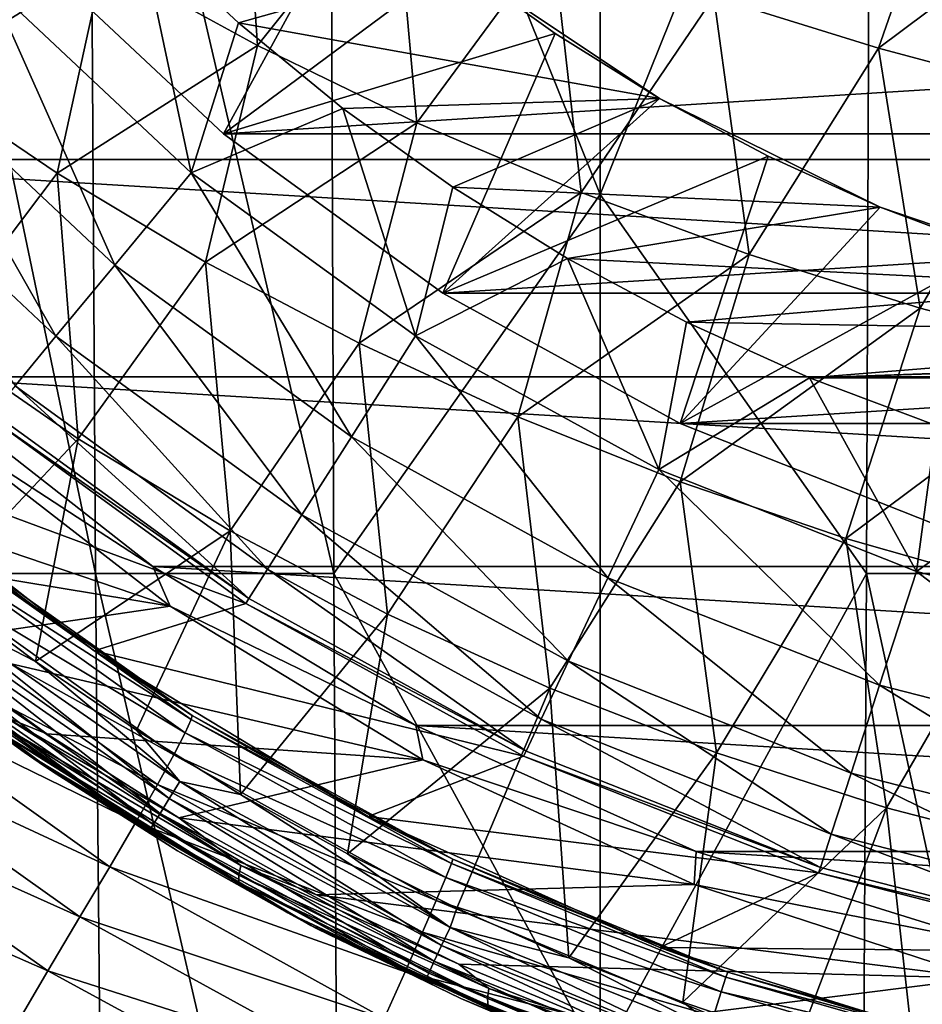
# Model space of a CAD drawing. Header units: metres. Extents: x -82 to 113, y -109 to 109.
# Tile 62 of 256: x -12.82 to -5.49, y -20.56 to -12.57. Entities that reach past the tile are written whole.
import ezdxf

# ---------------------------------------------------------------- set-up
doc = ezdxf.new("R2010")
doc.units = ezdxf.units.M
doc.layers.add('solid_20_382_013_XXX', color=7, linetype='CONTINUOUS')

msp = doc.modelspace()

# ---------------------------------------------------------------- linework, layer by layer
at = {"layer": 'solid_20_382_013_XXX'}
for points in [[(-10.301361, -8.532273, -61.726738), (-8.107568, -6.982143, -61.733814), (-8.107568, -13.986517, -61.686905)], [(-8.107568, -13.986517, -61.686905), (-8.107568, -6.982143, -61.733814), (-5.91381, -8.532315, -61.726742)], [(-12.203124, -17.064547, -61.655029), (-13.921459, -17.064547, -61.645508), (-13.983045, -8.532273, -61.717365)], [(-12.254112, -8.532273, -61.72541), (-12.203124, -17.064547, -61.655029), (-13.983045, -8.532273, -61.717365)], [(-10.270121, -17.064547, -61.656952), (-12.203124, -17.064547, -61.655029), (-12.254112, -8.532273, -61.72541)], [(-10.301361, -8.532273, -61.726738), (-10.270121, -17.064547, -61.656952), (-12.254112, -8.532273, -61.72541)], [(-10.301361, -8.532273, -61.726738), (-8.107568, -13.986517, -61.686905), (-10.270121, -17.064547, -61.656952)], [(-8.107568, -13.986517, -61.686905), (-5.91381, -8.532315, -61.726742), (-5.94505, -17.064617, -61.656952)], [(-4.012075, -17.064617, -61.655029), (-5.94505, -17.064617, -61.656952), (-5.91381, -8.532315, -61.726742)], [(-4.012075, -17.064617, -61.655029), (-5.91381, -8.532315, -61.726742), (-3.961087, -8.532315, -61.725414)], [(-11.022392, -10.808761, 31.413105), (-12.139289, -12.09219, 31.331306), (-10.888978, -12.777963, 31.356548)], [(-9.776465, -11.383713, 31.442947), (-11.022392, -10.808761, 31.413105), (-10.888978, -12.777963, 31.356548)], [(-5.221285, -10.996789, 31.609642), (-7.183508, -12.381874, 31.500793), (-5.847813, -12.800353, 31.528465)], [(-3.861449, -11.313571, 31.640553), (-5.221285, -10.996789, 31.609642), (-5.847813, -12.800353, 31.528465)], [(-12.139289, -12.09219, 31.331306), (-13.339178, -11.35113, 31.305811), (-13.666888, -13.034879, 31.23918)], [(-3.861449, -11.313571, 31.640553), (-5.847813, -12.800353, 31.528465), (-4.493529, -13.161943, 31.555082)], [(-9.776465, -11.383713, 31.442947), (-10.888978, -12.777963, 31.356548), (-9.594518, -13.405609, 31.381376)], [(-8.494948, -11.908873, 31.472231), (-9.776465, -11.383713, 31.442947), (-9.594518, -13.405609, 31.381376)], [(-11.164157, -13.494979, 8.4), (-12.767511, -11.989307, 8.4), (-10.05499, -11.465588, 11.098559)], [(-11.164157, -13.494979, 8.4), (-10.05499, -11.465588, 11.098559), (-9.283659, -12.098602, 11.098559)], [(-17.006958, -11.739408, 14.8), (17.006958, -11.739408, 14.8), (15.467973, -13.703722, 14.8)], [(-17.006958, -11.739408, 14.8), (15.467973, -13.703722, 14.8), (-15.467973, -13.703722, 14.8)], [(-13.067593, -12.271339, 11.044586), (-11.426539, -13.812384, 11.044586), (-11.842983, -11.845094, 13)], [(-9.283723, -12.098556, 13), (-11.842983, -11.845094, 13), (-11.042632, -12.594552, 13)], [(-11.426539, -13.812384, 11.044586), (-11.042632, -12.594552, 13), (-11.842983, -11.845094, 13)], [(-8.494948, -11.908873, 31.472231), (-9.594518, -13.405609, 31.381376), (-8.262181, -13.97229, 31.405632)], [(-7.183508, -12.381874, 31.500793), (-8.494948, -11.908873, 31.472231), (-8.262181, -13.97229, 31.405632)], [(12.767511, -11.989307, 8.4), (-12.767511, -11.989307, 8.4), (-11.164157, -13.494979, 8.4)], [(12.767511, -11.989307, 8.4), (-11.164157, -13.494979, 8.4), (11.164157, -13.494979, 8.4)], [(-12.139289, -12.09219, 31.331306), (-13.666888, -13.034879, 31.23918), (-12.513335, -13.814403, 31.257442)], [(-10.888978, -12.777963, 31.356548), (-12.139289, -12.09219, 31.331306), (-12.513335, -13.814403, 31.257442)], [(-11.164157, -13.494979, 8.4), (-9.283659, -12.098602, 11.098559), (-8.472342, -12.67998, 11.098559)], [(-7.625025, -13.206876, 13), (-9.283723, -12.098556, 13), (-11.042632, -12.594552, 13)], [(-9.283659, -12.098602, 11.098559), (-9.283723, -12.098556, 13), (-7.625025, -13.206876, 13)], [(-8.472342, -12.67998, 11.098559), (-9.283659, -12.098602, 11.098559), (-7.625025, -13.206876, 13)], [(-13.775887, -12.936476, 8.967167), (-12.045884, -14.561049, 8.967167), (-13.067593, -12.271339, 11.044586)], [(-12.045884, -14.561049, 8.967167), (-11.426539, -13.812384, 11.044586), (-13.067593, -12.271339, 11.044586)], [(-7.183508, -12.381874, 31.500793), (-8.262181, -13.97229, 31.405632), (-6.898242, -14.475164, 31.429157)], [(-5.847813, -12.800353, 31.528465), (-7.183508, -12.381874, 31.500793), (-6.898242, -14.475164, 31.429157)], [(-11.426539, -13.812384, 11.044586), (-10.194983, -13.290027, 13), (-11.042632, -12.594552, 13)], [(-7.625025, -13.206876, 13), (-11.042632, -12.594552, 13), (-10.194983, -13.290027, 13)], [(-9.384675, -14.787859, 8.4), (-11.164157, -13.494979, 8.4), (-8.472342, -12.67998, 11.098559)], [(-9.384675, -14.787859, 8.4), (-8.472342, -12.67998, 11.098559), (-7.625095, -13.206832, 11.098559)], [(-7.625095, -13.206832, 11.098559), (-8.472342, -12.67998, 11.098559), (-7.625025, -13.206876, 13)], [(-10.888978, -12.777963, 31.356548), (-12.513335, -13.814403, 31.257442), (-11.310018, -14.535682, 31.275513)], [(-9.594518, -13.405609, 31.381376), (-10.888978, -12.777963, 31.356548), (-11.310018, -14.535682, 31.275513)], [(-5.847813, -12.800353, 31.528465), (-6.898242, -14.475164, 31.429157), (-5.508973, -14.911392, 31.451794)], [(-4.493529, -13.161943, 31.555082), (-5.847813, -12.800353, 31.528465), (-5.508973, -14.911392, 31.451794)], [(-14.32268, -13.44995, 6.799882), (-12.524012, -15.139006, 6.799882), (-13.775887, -12.936476, 8.967167)], [(-12.524012, -15.139006, 6.799882), (-12.045884, -14.561049, 8.967167), (-13.775887, -12.936476, 8.967167)], [(-12.513335, -13.814403, 31.257442), (-13.666888, -13.034879, 31.23918), (-13.526198, -15.154868, 31.165272)], [(-4.493529, -13.161943, 31.555082), (-5.508973, -14.911392, 31.451794), (-4.100669, -15.278547, 31.4734)], [(-7.625025, -13.206876, 13), (-10.194983, -13.290027, 13), (-9.303594, -13.928587, 13)], [(-9.384675, -14.787859, 8.4), (-7.625095, -13.206832, 11.098559), (-6.744751, -13.677384, 11.098559)], [(-5.835847, -14.089196, 13), (-7.625025, -13.206876, 13), (-9.303594, -13.928587, 13)], [(-6.744751, -13.677384, 11.098559), (-7.625095, -13.206832, 11.098559), (-7.625025, -13.206876, 13)], [(-6.744751, -13.677384, 11.098559), (-7.625025, -13.206876, 13), (-5.835847, -14.089196, 13)], [(-11.426539, -13.812384, 11.044586), (-9.605282, -15.135597, 11.044586), (-10.194983, -13.290027, 13)], [(-9.605282, -15.135597, 11.044586), (-9.303594, -13.928587, 13), (-10.194983, -13.290027, 13)], [(-9.594518, -13.405609, 31.381376), (-11.310018, -14.535682, 31.275513), (-10.062589, -15.195905, 31.293274)], [(-8.262181, -13.97229, 31.405632), (-9.594518, -13.405609, 31.381376), (-10.062589, -15.195905, 31.293274)], [(-12.855721, -15.539978, 4.566287), (-12.524012, -15.139006, 6.799882), (-14.32268, -13.44995, 6.799882)], [(11.164157, -13.494979, 8.4), (-11.164157, -13.494979, 8.4), (-9.384675, -14.787859, 8.4)], [(11.164157, -13.494979, 8.4), (-9.384675, -14.787859, 8.4), (9.384675, -14.787859, 8.4)], [(-15.467973, -13.703722, 14.8), (15.467973, -13.703722, 14.8), (13.70367, -15.468019, 14.8)], [(-15.467973, -13.703722, 14.8), (13.70367, -15.468019, 14.8), (-13.70367, -15.468019, 14.8)], [(-7.457155, -15.847515, 8.4), (-9.384675, -14.787859, 8.4), (-6.744751, -13.677384, 11.098559)], [(-7.457155, -15.847515, 8.4), (-6.744751, -13.677384, 11.098559), (-5.836047, -14.089111, 11.098559)], [(-5.836047, -14.089111, 11.098559), (-6.744751, -13.677384, 11.098559), (-5.835847, -14.089196, 13)], [(-12.513335, -13.814403, 31.257442), (-13.526198, -15.154868, 31.165272), (-12.343657, -15.970317, 31.176311)], [(-11.310018, -14.535682, 31.275513), (-12.513335, -13.814403, 31.257442), (-12.343657, -15.970317, 31.176311)], [(-12.045884, -14.561049, 8.967167), (-10.12591, -15.955984, 8.967167), (-11.426539, -13.812384, 11.044586)], [(-10.12591, -15.955984, 8.967167), (-9.605282, -15.135597, 11.044586), (-11.426539, -13.812384, 11.044586)], [(-10.270121, -17.064547, -61.656952), (-8.107568, -13.986517, -61.686905), (-8.107568, -21.013052, -61.608604)], [(-8.262181, -13.97229, 31.405632), (-10.062589, -15.195905, 31.293274), (-8.776699, -15.79226, 31.310616)], [(-9.605282, -15.135597, 11.044586), (-8.372664, -14.507274, 13), (-9.303594, -13.928587, 13)], [(-5.835847, -14.089196, 13), (-9.303594, -13.928587, 13), (-8.372664, -14.507274, 13)], [(-6.898242, -14.475164, 31.429157), (-8.262181, -13.97229, 31.405632), (-8.776699, -15.79226, 31.310616)], [(-8.107568, -21.013052, -61.608604), (-8.107568, -13.986517, -61.686905), (-5.94505, -17.064617, -61.656952)], [(-3.946866, -14.730402, 13), (-5.835847, -14.089196, 13), (-8.372664, -14.507274, 13)], [(-7.457155, -15.847515, 8.4), (-5.836047, -14.089111, 11.098559), (-4.901795, -14.440738, 11.098559)], [(-4.901795, -14.440738, 11.098559), (-5.836047, -14.089111, 11.098559), (-5.835847, -14.089196, 13)], [(-4.901795, -14.440738, 11.098559), (-5.835847, -14.089196, 13), (-3.946866, -14.730402, 13)], [(-5.412041, -16.657209, 8.4), (-7.457155, -15.847515, 8.4), (-4.901795, -14.440738, 11.098559)], [(-11.310018, -14.535682, 31.275513), (-12.343657, -15.970317, 31.176311), (-11.110462, -16.717907, 31.18718)], [(-10.062589, -15.195905, 31.293274), (-11.310018, -14.535682, 31.275513), (-11.110462, -16.717907, 31.18718)], [(-9.605282, -15.135597, 11.044586), (-7.632543, -16.220112, 11.044586), (-8.372664, -14.507274, 13)], [(-6.898242, -14.475164, 31.429157), (-8.776699, -15.79226, 31.310616), (-7.457999, -16.321938, 31.327425)], [(-3.946866, -14.730402, 13), (-8.372664, -14.507274, 13), (-7.406195, -15.023673, 13)], [(-7.632543, -16.220112, 11.044586), (-7.406195, -15.023673, 13), (-8.372664, -14.507274, 13)], [(-5.508973, -14.911392, 31.451794), (-6.898242, -14.475164, 31.429157), (-7.457999, -16.321938, 31.327425)], [(-12.524012, -15.139006, 6.799882), (-10.527829, -16.58931, 6.799882), (-12.045884, -14.561049, 8.967167)], [(-10.527829, -16.58931, 6.799882), (-10.12591, -15.955984, 8.967167), (-12.045884, -14.561049, 8.967167)], [(9.384675, -14.787859, 8.4), (-9.384675, -14.787859, 8.4), (-7.457155, -15.847515, 8.4)], [(9.384675, -14.787859, 8.4), (-7.457155, -15.847515, 8.4), (7.457155, -15.847515, 8.4)], [(-1.990449, -15.119544, 13), (-3.946866, -14.730402, 13), (-7.406195, -15.023673, 13)], [(-5.508973, -14.911392, 31.451794), (-7.457999, -16.321938, 31.327425), (-6.112141, -16.782127, 31.343588)], [(-4.100669, -15.278547, 31.4734), (-5.508973, -14.911392, 31.451794), (-6.112141, -16.782127, 31.343588)], [(-7.632543, -16.220112, 11.044586), (-6.407739, -15.475897, 13), (-7.406195, -15.023673, 13)], [(-1.990449, -15.119544, 13), (-7.406195, -15.023673, 13), (-6.407739, -15.475897, 13)], [(-6.407739, -15.475897, 13), (6.407732, -15.4759, 13), (7.406215, -15.023664, 13)], [(-0.000008, -15.25, 13), (-6.407739, -15.475897, 13), (7.406215, -15.023664, 13)], [(-12.343657, -15.970317, 31.176311), (-13.526198, -15.154868, 31.165272), (-13.484083, -17.184223, 31.076719)], [(-12.855721, -15.539978, 4.566287), (-10.806667, -17.028694, 4.566287), (-12.524012, -15.139006, 6.799882)], [(-10.806667, -17.028694, 4.566287), (-10.527829, -16.58931, 6.799882), (-12.524012, -15.139006, 6.799882)], [(-10.12591, -15.955984, 8.967167), (-8.046243, -17.099281, 8.967167), (-9.605282, -15.135597, 11.044586)], [(-8.046243, -17.099281, 8.967167), (-7.632543, -16.220112, 11.044586), (-9.605282, -15.135597, 11.044586)], [(-0.000008, -15.25, 13), (-1.990449, -15.119544, 13), (-6.407739, -15.475897, 13)], [(-10.062589, -15.195905, 31.293274), (-11.110462, -16.717907, 31.18718), (-9.832275, -17.394493, 31.197802)], [(-8.776699, -15.79226, 31.310616), (-10.062589, -15.195905, 31.293274), (-9.832275, -17.394493, 31.197802)], [(-4.100669, -15.278547, 31.4734), (-6.112141, -16.782127, 31.343588), (-4.744853, -17.170658, 31.359011)], [(-13.70367, -15.468019, 14.8), (-11.739356, -17.006992, 14.8), (-13.467291, -15.881791, 10.279901)], [(-13.70367, -15.468019, 14.8), (13.70367, -15.468019, 14.8), (11.739356, -17.006992, 14.8)], [(-13.70367, -15.468019, 14.8), (11.739356, -17.006992, 14.8), (-11.739356, -17.006992, 14.8)], [(-7.632543, -16.220112, 11.044586), (-5.539433, -17.048824, 11.044586), (-6.407739, -15.475897, 13)], [(-6.407739, -15.475897, 13), (-5.381471, -15.861972, 13), (6.407732, -15.4759, 13)], [(-5.539433, -17.048824, 11.044586), (-5.381471, -15.861972, 13), (-6.407739, -15.475897, 13)], [(-12.855721, -15.539978, 4.566287), (-13.037412, -15.759603, 2.290652), (-10.9594, -17.269358, 2.290652)], [(-12.855721, -15.539978, 4.566287), (-10.9594, -17.269358, 2.290652), (-10.806667, -17.028694, 4.566287)], [(-10.984252, -17.308846), (-13.066993, -15.795685), (-14.257169, -16.092953)], [(-10.9594, -17.269358, 2.290652), (-13.037412, -15.759603, 2.290652), (-13.066993, -15.795685)], [(-10.9594, -17.269358, 2.290652), (-13.066993, -15.795685), (-10.984252, -17.308846)], [(-8.776699, -15.79226, 31.310616), (-9.832275, -17.394493, 31.197802), (-8.514754, -17.996927, 31.208103)], [(-7.457999, -16.321938, 31.327425), (-8.776699, -15.79226, 31.310616), (-8.514754, -17.996927, 31.208103)], [(-13.467291, -15.881791, 10.279901), (-11.597054, -17.331377, 9.407795), (-15.519009, -15.997483, 11.236632)], [(-11.739356, -17.006992, 14.8), (-11.597054, -17.331377, 9.407795), (-13.467291, -15.881791, 10.279901)], [(7.457155, -15.847515, 8.4), (-7.457155, -15.847515, 8.4), (-5.412041, -16.657209, 8.4)], [(-5.539433, -17.048824, 11.044586), (-4.332574, -16.179966, 13), (-5.381471, -15.861972, 13)], [(-12.343657, -15.970317, 31.176311), (-13.484083, -17.184223, 31.076719), (-12.690294, -17.779509, 31.077463)], [(-11.110462, -16.717907, 31.18718), (-12.343657, -15.970317, 31.176311), (-12.690294, -17.779509, 31.077463)], [(-10.527829, -16.58931, 6.799882), (-8.365616, -17.777987, 6.799882), (-10.12591, -15.955984, 8.967167)], [(-8.365616, -17.777987, 6.799882), (-8.046243, -17.099281, 8.967167), (-10.12591, -15.955984, 8.967167)], [(-11.597054, -17.331377, 9.407795), (-14.596722, -16.836288, 10.806563), (-15.519009, -15.997483, 11.236632)], [(-12.213423, -17.694132), (-14.257169, -16.092953), (-13.39292, -16.819029, -19.105513)], [(-10.984252, -17.308846), (-14.257169, -16.092953), (-12.213423, -17.694132)], [(-8.046243, -17.099281, 8.967167), (-5.839681, -17.972914, 8.967167), (-7.632543, -16.220112, 11.044586)], [(-5.839681, -17.972914, 8.967167), (-5.539433, -17.048824, 11.044586), (-7.632543, -16.220112, 11.044586)], [(-5.539433, -17.048824, 11.044586), (-3.358963, -17.608665, 11.044586), (-4.332574, -16.179966, 13)], [(-7.457999, -16.321938, 31.327425), (-8.514754, -17.996927, 31.208103), (-7.163557, -18.522066, 31.218012)], [(-6.112141, -16.782127, 31.343588), (-7.457999, -16.321938, 31.327425), (-7.163557, -18.522066, 31.218012)], [(-10.806667, -17.028694, 4.566287), (-8.587186, -18.248854, 4.566287), (-10.527829, -16.58931, 6.799882)], [(-8.587186, -18.248854, 4.566287), (-8.365616, -17.777987, 6.799882), (-10.527829, -16.58931, 6.799882)], [(-11.110462, -16.717907, 31.18718), (-12.690294, -17.779509, 31.077463), (-11.870444, -18.338114, 31.078278)], [(-11.110462, -16.717907, 31.18718), (-11.870444, -18.338114, 31.078278), (-11.026125, -18.858967, 31.079172)], [(-9.832275, -17.394493, 31.197802), (-11.110462, -16.717907, 31.18718), (-11.026125, -18.858967, 31.079172)], [(-6.112141, -16.782127, 31.343588), (-7.163557, -18.522066, 31.218012), (-5.784452, -18.967276, 31.227461)], [(-4.744853, -17.170658, 31.359011), (-6.112141, -16.782127, 31.343588), (-5.784452, -18.967276, 31.227461)], [(-13.663045, -17.876554, 10.61694), (-12.781394, -18.517179, 30.382309), (-14.920277, -16.841476, 30.379528)], [(-13.857439, -17.703104, 30.536919), (-14.920277, -16.841476, 30.379528), (-12.781394, -18.517179, 30.382309)], [(-11.597054, -17.331377, 9.407795), (-13.622139, -17.6271, 10.352107), (-14.596722, -16.836288, 10.806563)], [(-11.426512, -18.251673, -19.689075), (-13.396487, -16.852962, -19.691936), (-13.448176, -16.954239, -20.269758)], [(-13.396487, -16.852962, -19.691936), (-11.418295, -18.217369, -19.101486), (-13.39292, -16.819029, -19.105513)], [(-11.426512, -18.251673, -19.689075), (-11.418295, -18.217369, -19.101486), (-13.396487, -16.852962, -19.691936)], [(-12.213423, -17.694132), (-13.39292, -16.819029, -19.105513), (-11.418295, -18.217369, -19.101486)], [(-11.476283, -18.3594, -20.264717), (-13.448176, -16.954239, -20.269758), (-13.548594, -17.119717, -20.824856)], [(-11.476283, -18.3594, -20.264717), (-11.426512, -18.251673, -19.689075), (-13.448176, -16.954239, -20.269758)], [(-11.739356, -17.006992, 14.8), (-9.603458, -18.298197, 14.8), (-11.597054, -17.331377, 9.407795)], [(-11.739356, -17.006992, 14.8), (11.739356, -17.006992, 14.8), (9.603458, -18.298197, 14.8)], [(-11.739356, -17.006992, 14.8), (9.603458, -18.298197, 14.8), (-9.603458, -18.298197, 14.8)], [(-10.806667, -17.028694, 4.566287), (-10.9594, -17.269358, 2.290652), (-8.708551, -18.506763, 2.290652)], [(-10.806667, -17.028694, 4.566287), (-8.708551, -18.506763, 2.290652), (-8.587186, -18.248854, 4.566287)], [(-12.124687, -25.596819, -61.538254), (-13.826723, -25.596819, -61.526463), (-13.921459, -17.064547, -61.645508)], [(-12.203124, -17.064547, -61.655029), (-12.124687, -25.596819, -61.538254), (-13.921459, -17.064547, -61.645508)], [(-10.222064, -25.596819, -61.541092), (-12.124687, -25.596819, -61.538254), (-12.203124, -17.064547, -61.655029)], [(-10.270121, -17.064547, -61.656952), (-10.222064, -25.596819, -61.541092), (-12.203124, -17.064547, -61.655029)], [(-10.270121, -17.064547, -61.656952), (-8.107568, -21.013052, -61.608604), (-10.222064, -25.596819, -61.541092)], [(-8.365616, -17.777987, 6.799882), (-6.071472, -18.686295, 6.799882), (-8.046243, -17.099281, 8.967167)], [(-8.107568, -21.013052, -61.608604), (-5.94505, -17.064617, -61.656952), (-5.993107, -25.596907, -61.541092)], [(-6.071472, -18.686295, 6.799882), (-5.839681, -17.972914, 8.967167), (-8.046243, -17.099281, 8.967167)], [(-4.090511, -25.596907, -61.538254), (-5.993107, -25.596907, -61.541092), (-5.94505, -17.064617, -61.656952)], [(-4.090511, -25.596907, -61.538254), (-5.94505, -17.064617, -61.656952), (-4.012075, -17.064617, -61.655029)], [(-5.839681, -17.972914, 8.967167), (-3.541023, -18.563099, 8.967167), (-5.539433, -17.048824, 11.044586)], [(-3.541023, -18.563099, 8.967167), (-3.358963, -17.608665, 11.044586), (-5.539433, -17.048824, 11.044586)], [(-11.567448, -18.536436, -20.815617), (-13.548594, -17.119717, -20.824856), (-13.698998, -17.347071, -21.343117)], [(-13.565062, -17.328949, 31.046791), (-12.690294, -17.779509, 31.077463), (-13.484083, -17.184223, 31.076719)], [(-11.567448, -18.536436, -20.815617), (-11.476283, -18.3594, -20.264717), (-13.548594, -17.119717, -20.824856)], [(-4.744853, -17.170658, 31.359011), (-5.784452, -18.967276, 31.227461), (-4.383568, -19.331596, 31.236425)], [(-8.708551, -18.506763, 2.290652), (-10.9594, -17.269358, 2.290652), (-10.984252, -17.308846)], [(-11.700305, -18.779385, -21.328985), (-13.698998, -17.347071, -21.343117), (-13.900544, -17.633898, -21.810429)], [(-11.700305, -18.779385, -21.328985), (-11.567448, -18.536436, -20.815617), (-13.698998, -17.347071, -21.343117)], [(-13.665206, -17.456978, 30.972635), (-11.604268, -18.892008, 30.9736), (-13.565062, -17.328949, 31.046791)], [(-11.597054, -17.331377, 9.407795), (-9.547687, -18.576935, 8.45216), (-13.622139, -17.6271, 10.352107)], [(-13.565062, -17.328949, 31.046791), (-11.519382, -18.753666, 31.048267), (-12.690294, -17.779509, 31.077463)], [(-11.604268, -18.892008, 30.9736), (-11.519382, -18.753666, 31.048267), (-13.565062, -17.328949, 31.046791)], [(-8.728283, -18.549044), (-10.984252, -17.308846), (-12.213423, -17.694132)], [(-9.603458, -18.298197, 14.8), (-9.547687, -18.576935, 8.45216), (-11.597054, -17.331377, 9.407795)], [(-8.708551, -18.506763, 2.290652), (-10.984252, -17.308846), (-8.728283, -18.549044)], [(-14.296733, -17.373728, 10.899058), (-12.522112, -18.692719, 10.071539), (-13.663045, -17.876554, 10.61694)], [(-12.967747, -18.361279, 10.184662), (-12.522112, -18.692719, 10.071539), (-14.296733, -17.373728, 10.899058)], [(-9.832275, -17.394493, 31.197802), (-11.026125, -18.858967, 31.079172), (-10.158956, -19.34107, 31.080145)], [(-8.514754, -17.996927, 31.208103), (-9.832275, -17.394493, 31.197802), (-10.158956, -19.34107, 31.080145)], [(-13.753153, -17.569479, 30.855154), (-11.678712, -19.01343, 30.855669), (-13.665206, -17.456978, 30.972635)], [(-11.678712, -19.01343, 30.855669), (-11.604268, -18.892008, 30.9736), (-13.665206, -17.456978, 30.972635)], [(-13.819053, -17.653856, 30.704365), (-11.73437, -19.104328, 30.704542), (-13.753153, -17.569479, 30.855154)], [(-11.73437, -19.104328, 30.704542), (-11.678712, -19.01343, 30.855669), (-13.753153, -17.569479, 30.855154)], [(-11.875073, -19.084785, -21.792036), (-13.900544, -17.633898, -21.810429), (-14.149336, -17.974161, -22.212574)], [(-11.875073, -19.084785, -21.792036), (-11.700305, -18.779385, -21.328985), (-13.900544, -17.633898, -21.810429)], [(-13.819053, -17.653856, 30.704365), (-13.857439, -17.703104, 30.536919), (-11.766635, -19.157169, 30.5369)], [(-13.819053, -17.653856, 30.704365), (-11.766635, -19.157169, 30.5369), (-11.73437, -19.104328, 30.704542)], [(-9.547687, -18.576935, 8.45216), (-12.597562, -18.366262, 9.874339), (-13.622139, -17.6271, 10.352107)], [(-12.938989, -18.229828, 10.047983), (-13.622139, -17.6271, 10.352107), (-12.597562, -18.366262, 9.874339)], [(-11.766635, -19.157169, 30.5369), (-13.857439, -17.703104, 30.536919), (-12.781394, -18.517179, 30.382309)], [(-9.991558, -19.037296), (-12.213423, -17.694132), (-11.418295, -18.217369, -19.101486)], [(-8.728283, -18.549044), (-12.213423, -17.694132), (-9.991558, -19.037296)], [(-11.519382, -18.753666, 31.048267), (-11.870444, -18.338114, 31.078278), (-12.690294, -17.779509, 31.077463)], [(-8.587186, -18.248854, 4.566287), (-6.232278, -19.181219, 4.566287), (-8.365616, -17.777987, 6.799882)], [(-6.232278, -19.181219, 4.566287), (-6.071472, -18.686295, 6.799882), (-8.365616, -17.777987, 6.799882)], [(-13.663045, -17.876554, 10.61694), (-12.624252, -18.624668, 10.139006), (-12.781394, -18.517179, 30.382309)], [(-12.522112, -18.692719, 10.071539), (-12.624252, -18.624668, 10.139006), (-13.663045, -17.876554, 10.61694)], [(-12.088009, -19.44602, -22.192089), (-14.149336, -17.974161, -22.212574), (-14.434299, -18.356649, -22.535322)], [(-12.088009, -19.44602, -22.192089), (-11.875073, -19.084785, -21.792036), (-14.149336, -17.974161, -22.212574)], [(-6.071472, -18.686295, 6.799882), (-3.681576, -19.299906, 6.799882), (-5.839681, -17.972914, 8.967167)], [(-3.681576, -19.299906, 6.799882), (-3.541023, -18.563099, 8.967167), (-5.839681, -17.972914, 8.967167)], [(-8.514754, -17.996927, 31.208103), (-10.158956, -19.34107, 31.080145), (-9.270649, -19.783455, 31.081194)], [(-8.514754, -17.996927, 31.208103), (-9.270649, -19.783455, 31.081194), (-8.362981, -20.185223, 31.082302)], [(-7.163557, -18.522066, 31.218012), (-8.514754, -17.996927, 31.208103), (-8.362981, -20.185223, 31.082302)], [(-12.938989, -18.229828, 10.047983), (-11.023235, -19.437078, 9.154653), (-12.963046, -18.302389, 10.105882)], [(-12.938989, -18.229828, 10.047983), (-12.597562, -18.366262, 9.874339), (-11.52591, -19.049917, 9.37462)], [(-12.938989, -18.229828, 10.047983), (-11.52591, -19.049917, 9.37462), (-11.023235, -19.437078, 9.154653)], [(-11.426512, -18.251673, -19.689075), (-9.30184, -19.383648, -19.098196), (-11.418295, -18.217369, -19.101486)], [(-9.991558, -19.037296), (-11.418295, -18.217369, -19.101486), (-9.30184, -19.383648, -19.098196)], [(-12.963046, -18.302389, 10.105882), (-11.04072, -19.513784, 9.209487), (-12.967747, -18.361279, 10.184662)], [(-11.023235, -19.437078, 9.154653), (-11.04072, -19.513784, 9.209487), (-12.963046, -18.302389, 10.105882)], [(-9.31487, -19.419619, -19.686735), (-11.426512, -18.251673, -19.689075), (-11.476283, -18.3594, -20.264717)], [(-9.31487, -19.419619, -19.686735), (-9.30184, -19.383648, -19.098196), (-11.426512, -18.251673, -19.689075)], [(-9.603458, -18.298197, 14.8), (-7.327749, -19.32238, 14.8), (-9.547687, -18.576935, 8.45216)], [(-9.603458, -18.298197, 14.8), (9.603458, -18.298197, 14.8), (7.327749, -19.32238, 14.8)], [(-9.603458, -18.298197, 14.8), (7.327749, -19.32238, 14.8), (-7.327749, -19.32238, 14.8)], [(-8.587186, -18.248854, 4.566287), (-8.708551, -18.506763, 2.290652), (-6.320363, -19.452305, 2.290652)], [(-8.587186, -18.248854, 4.566287), (-6.320363, -19.452305, 2.290652), (-6.232278, -19.181219, 4.566287)], [(-12.329739, -19.851992, -22.516703), (-14.434299, -18.356649, -22.535322), (-14.743989, -18.769918, -22.773886)], [(-12.329739, -19.851992, -22.516703), (-12.088009, -19.44602, -22.192089), (-14.434299, -18.356649, -22.535322)], [(-12.967747, -18.361279, 10.184662), (-11.040086, -19.576038, 9.285779), (-12.522112, -18.692719, 10.071539)], [(-11.04072, -19.513784, 9.209487), (-11.040086, -19.576038, 9.285779), (-12.967747, -18.361279, 10.184662)], [(-9.547687, -18.576935, 8.45216), (-11.52591, -19.049917, 9.37462), (-12.597562, -18.366262, 9.874339)], [(-11.519382, -18.753666, 31.048267), (-11.026125, -18.858967, 31.079172), (-11.870444, -18.338114, 31.078278)], [(-9.36047, -19.533529, -20.259771), (-11.476283, -18.3594, -20.264717), (-11.567448, -18.536436, -20.815617)], [(-9.36047, -19.533529, -20.259771), (-9.31487, -19.419619, -19.686735), (-11.476283, -18.3594, -20.264717)], [(-11.538254, -19.31628, 9.639534), (-10.456131, -19.922834, 30.385384), (-12.781394, -18.517179, 30.382309)], [(-11.766635, -19.157169, 30.5369), (-12.781394, -18.517179, 30.382309), (-10.456131, -19.922834, 30.385384)], [(-12.624252, -18.624668, 10.139006), (-11.538254, -19.31628, 9.639534), (-12.781394, -18.517179, 30.382309)], [(-9.438354, -19.720964, -20.805984), (-11.567448, -18.536436, -20.815617), (-11.700305, -18.779385, -21.328985)], [(-9.438354, -19.720964, -20.805984), (-9.36047, -19.533529, -20.259771), (-11.567448, -18.536436, -20.815617)], [(-6.334662, -19.496717), (-8.728283, -18.549044), (-9.991558, -19.037296)], [(-6.320363, -19.452305, 2.290652), (-8.708551, -18.506763, 2.290652), (-8.728283, -18.549044)], [(-6.320363, -19.452305, 2.290652), (-8.728283, -18.549044), (-6.334662, -19.496717)], [(-7.163557, -18.522066, 31.218012), (-8.362981, -20.185223, 31.082302), (-7.437736, -20.545525, 31.08346)], [(-5.784452, -18.967276, 31.227461), (-7.163557, -18.522066, 31.218012), (-7.437736, -20.545525, 31.08346)], [(-12.522112, -18.692719, 10.071539), (-11.538254, -19.31628, 9.639534), (-12.624252, -18.624668, 10.139006)], [(-9.547687, -18.576935, 8.45216), (-7.343667, -19.591642, 7.424408), (-11.52591, -19.049917, 9.37462)], [(-7.327749, -19.32238, 14.8), (-7.343667, -19.591642, 7.424408), (-9.547687, -18.576935, 8.45216)], [(-12.522112, -18.692719, 10.071539), (-10.643432, -19.821651, 9.195496), (-11.538254, -19.31628, 9.639534)], [(-11.040086, -19.576038, 9.285779), (-10.643432, -19.821651, 9.195496), (-12.522112, -18.692719, 10.071539)], [(-6.232278, -19.181219, 4.566287), (-3.779083, -19.811083, 4.566287), (-6.071472, -18.686295, 6.799882)], [(-3.779083, -19.811083, 4.566287), (-3.681576, -19.299906, 6.799882), (-6.071472, -18.686295, 6.799882)], [(-12.590646, -20.291437, -22.761095), (-14.743989, -18.769918, -22.773886), (-15.06727, -19.202806, -22.939829)], [(-12.590646, -20.291437, -22.761095), (-12.329739, -19.851992, -22.516703), (-14.743989, -18.769918, -22.773886)], [(-9.548245, -19.977507, -21.314056), (-11.700305, -18.779385, -21.328985), (-11.875073, -19.084785, -21.792036)], [(-9.548245, -19.977507, -21.314056), (-9.438354, -19.720964, -20.805984), (-11.700305, -18.779385, -21.328985)], [(-11.604268, -18.892008, 30.9736), (-9.394242, -20.08518, 30.974852), (-11.519382, -18.753666, 31.048267)], [(-11.519382, -18.753666, 31.048267), (-9.325682, -19.938374, 31.050131), (-11.026125, -18.858967, 31.079172)], [(-9.394242, -20.08518, 30.974852), (-9.325682, -19.938374, 31.050131), (-11.519382, -18.753666, 31.048267)], [(-9.325682, -19.938374, 31.050131), (-10.158956, -19.34107, 31.080145), (-11.026125, -18.858967, 31.079172)], [(-11.678712, -19.01343, 30.855669), (-9.454266, -20.213848, 30.856382), (-11.604268, -18.892008, 30.9736)], [(-9.454266, -20.213848, 30.856382), (-9.394242, -20.08518, 30.974852), (-11.604268, -18.892008, 30.9736)], [(-11.73437, -19.104328, 30.704542), (-9.499016, -20.309954, 30.704855), (-11.678712, -19.01343, 30.855669)], [(-9.499016, -20.309954, 30.704855), (-9.454266, -20.213848, 30.856382), (-11.678712, -19.01343, 30.855669)], [(-5.784452, -18.967276, 31.227461), (-7.437736, -20.545525, 31.08346), (-6.496732, -20.86364, 31.084684)], [(-5.784452, -18.967276, 31.227461), (-6.496732, -20.86364, 31.084684), (-5.541862, -21.13888, 31.086002)], [(-4.383568, -19.331596, 31.236425), (-5.784452, -18.967276, 31.227461), (-5.541862, -21.13888, 31.086002)], [(-9.689813, -20.298691, -21.772673), (-11.875073, -19.084785, -21.792036), (-12.088009, -19.44602, -22.192089)], [(-9.689813, -20.298691, -21.772673), (-9.548245, -19.977507, -21.314056), (-11.875073, -19.084785, -21.792036)], [(-11.73437, -19.104328, 30.704542), (-11.766635, -19.157169, 30.5369), (-9.524797, -20.365545, 30.53698)], [(-11.73437, -19.104328, 30.704542), (-9.524797, -20.365545, 30.53698), (-9.499016, -20.309954, 30.704855)], [(-7.343667, -19.591642, 7.424408), (-10.410365, -19.67454, 8.854433), (-11.52591, -19.049917, 9.37462)], [(-11.023235, -19.437078, 9.154653), (-11.52591, -19.049917, 9.37462), (-10.410365, -19.67454, 8.854433)], [(-7.623999, -20.102848), (-9.991558, -19.037296), (-9.30184, -19.383648, -19.098196)], [(-6.334662, -19.496717), (-9.991558, -19.037296), (-7.623999, -20.102848)], [(-9.524797, -20.365545, 30.53698), (-11.766635, -19.157169, 30.5369), (-10.456131, -19.922834, 30.385384)], [(-6.232278, -19.181219, 4.566287), (-6.320363, -19.452305, 2.290652), (-3.832497, -20.091072, 2.290652)], [(-6.232278, -19.181219, 4.566287), (-3.832497, -20.091072, 2.290652), (-3.779083, -19.811083, 4.566287)], [(-12.861441, -20.753405, -22.933666), (-12.590646, -20.291437, -22.761095), (-15.06727, -19.202806, -22.939829)], [(-11.538254, -19.31628, 9.639534), (-10.408411, -19.947805, 9.119864), (-10.456131, -19.922834, 30.385384)], [(-10.643432, -19.821651, 9.195496), (-10.408411, -19.947805, 9.119864), (-11.538254, -19.31628, 9.639534)], [(-9.325682, -19.938374, 31.050131), (-9.270649, -19.783455, 31.081194), (-10.158956, -19.34107, 31.080145)], [(-7.327749, -19.32238, 14.8), (-4.945535, -20.064693, 14.8), (-7.343667, -19.591642, 7.424408)], [(-7.327749, -19.32238, 14.8), (7.327749, -19.32238, 14.8), (4.945535, -20.064693, 14.8)], [(-7.327749, -19.32238, 14.8), (4.945535, -20.064693, 14.8), (-4.945535, -20.064693, 14.8)], [(-4.383568, -19.331596, 31.236425), (-5.541862, -21.13888, 31.086002), (-4.575341, -21.370581, 31.087442)], [(-7.088479, -20.342684, -19.68519), (-9.31487, -19.419619, -19.686735), (-9.36047, -19.533529, -20.259771)], [(-9.31487, -19.419619, -19.686735), (-7.072405, -20.303474, -19.095863), (-9.30184, -19.383648, -19.098196)], [(-7.088479, -20.342684, -19.68519), (-7.072405, -20.303474, -19.095863), (-9.31487, -19.419619, -19.686735)], [(-7.623999, -20.102848), (-9.30184, -19.383648, -19.098196), (-7.072405, -20.303474, -19.095863)], [(-9.859894, -20.67746, -22.170755), (-12.088009, -19.44602, -22.192089), (-12.329739, -19.851992, -22.516703)], [(-9.859894, -20.67746, -22.170755), (-9.689813, -20.298691, -21.772673), (-12.088009, -19.44602, -22.192089)], [(-11.023235, -19.437078, 9.154653), (-9.011649, -20.436312, 8.216635), (-11.04072, -19.513784, 9.209487)], [(-11.023235, -19.437078, 9.154653), (-10.410365, -19.67454, 8.854433), (-9.254288, -20.236813, 8.315345)], [(-11.023235, -19.437078, 9.154653), (-9.254288, -20.236813, 8.315345), (-9.011649, -20.436312, 8.216635)], [(-3.841136, -20.136923), (-6.334662, -19.496717), (-7.623999, -20.102848)], [(-3.832497, -20.091072, 2.290652), (-6.320363, -19.452305, 2.290652), (-6.334662, -19.496717)], [(-3.832497, -20.091072, 2.290652), (-6.334662, -19.496717), (-3.841136, -20.136923)], [(-11.04072, -19.513784, 9.209487), (-9.022395, -20.516365, 8.268327), (-11.040086, -19.576038, 9.285779)], [(-9.011649, -20.436312, 8.216635), (-9.022395, -20.516365, 8.268327), (-11.04072, -19.513784, 9.209487)], [(-11.040086, -19.576038, 9.285779), (-9.016294, -20.581335, 8.342069), (-10.643432, -19.821651, 9.195496)], [(-9.022395, -20.516365, 8.268327), (-9.016294, -20.581335, 8.342069), (-11.040086, -19.576038, 9.285779)], [(-7.126548, -20.46236, -20.255501), (-9.36047, -19.533529, -20.259771), (-9.438354, -19.720964, -20.805984)], [(-7.126548, -20.46236, -20.255501), (-7.088479, -20.342684, -19.68519), (-9.36047, -19.533529, -20.259771)], [(-7.343667, -19.591642, 7.424408), (-5.016146, -20.351589, 6.339067), (-10.410365, -19.67454, 8.854433)], [(-4.945535, -20.064693, 14.8), (-5.016146, -20.351589, 6.339067), (-7.343667, -19.591642, 7.424408)], [(-5.016146, -20.351589, 6.339067), (-9.254288, -20.236813, 8.315345), (-10.410365, -19.67454, 8.854433)], [(-7.186656, -20.658468, -20.79698), (-9.438354, -19.720964, -20.805984), (-9.548245, -19.977507, -21.314056)], [(-7.186656, -20.658468, -20.79698), (-7.126548, -20.46236, -20.255501), (-9.438354, -19.720964, -20.805984)], [(-10.643432, -19.821651, 9.195496), (-8.679338, -20.755451, 8.279624), (-10.408411, -19.947805, 9.119864)], [(-9.016294, -20.581335, 8.342069), (-8.679338, -20.755451, 8.279624), (-10.643432, -19.821651, 9.195496)], [(-9.325682, -19.938374, 31.050131), (-8.362981, -20.185223, 31.082302), (-9.270649, -19.783455, 31.081194)], [(-10.051318, -21.103096, -22.497637), (-12.329739, -19.851992, -22.516703), (-12.590646, -20.291437, -22.761095)], [(-10.051318, -21.103096, -22.497637), (-9.859894, -20.67746, -22.170755), (-12.329739, -19.851992, -22.516703)], [(-8.031685, -21.01766, 8.026272), (-7.978442, -21.03793, 30.388714), (-10.456131, -19.922834, 30.385384)], [(-9.524797, -20.365545, 30.53698), (-10.456131, -19.922834, 30.385384), (-7.978442, -21.03793, 30.388714)], [(-9.238324, -20.51593, 8.581502), (-8.031685, -21.01766, 8.026272), (-10.456131, -19.922834, 30.385384)], [(-10.408411, -19.947805, 9.119864), (-9.238324, -20.51593, 8.581502), (-10.456131, -19.922834, 30.385384)], [(-8.679338, -20.755451, 8.279624), (-9.238324, -20.51593, 8.581502), (-10.408411, -19.947805, 9.119864)], [(-7.268399, -20.925728, -21.299814), (-9.548245, -19.977507, -21.314056), (-9.689813, -20.298691, -21.772673)], [(-7.268399, -20.925728, -21.299814), (-7.186656, -20.658468, -20.79698), (-9.548245, -19.977507, -21.314056)], [(-9.394242, -20.08518, 30.974852), (-7.063258, -21.021311, 30.976236), (-9.325682, -19.938374, 31.050131)], [(-9.325682, -19.938374, 31.050131), (-7.011863, -20.868013, 31.05225), (-8.362981, -20.185223, 31.082302)], [(-7.063258, -21.021311, 30.976236), (-7.011863, -20.868013, 31.05225), (-9.325682, -19.938374, 31.050131)], [(-9.454266, -20.213848, 30.856382), (-7.108152, -21.155437, 30.857126), (-9.394242, -20.08518, 30.974852)], [(-7.108152, -21.155437, 30.857126), (-7.063258, -21.021311, 30.976236), (-9.394242, -20.08518, 30.974852)], [(-5.145263, -20.875254), (-7.623999, -20.102848), (-7.072405, -20.303474, -19.095863)], [(-3.841136, -20.136923), (-7.623999, -20.102848), (-5.145263, -20.875254)], [(-9.499016, -20.309954, 30.704855), (-7.141503, -21.255344, 30.705118), (-9.454266, -20.213848, 30.856382)], [(-7.141503, -21.255344, 30.705118), (-7.108152, -21.155437, 30.857126), (-9.454266, -20.213848, 30.856382)], [(-7.011863, -20.868013, 31.05225), (-7.437736, -20.545525, 31.08346), (-8.362981, -20.185223, 31.082302)], [(-10.256768, -21.564774, -22.748421), (-12.590646, -20.291437, -22.761095), (-12.861441, -20.753405, -22.933666)], [(-10.256768, -21.564774, -22.748421), (-10.051318, -21.103096, -22.497637), (-12.590646, -20.291437, -22.761095)], [(-7.371336, -21.258829, -21.754196), (-9.689813, -20.298691, -21.772673), (-9.859894, -20.67746, -22.170755)], [(-7.371336, -21.258829, -21.754196), (-7.268399, -20.925728, -21.299814), (-9.689813, -20.298691, -21.772673)], [(-5.016146, -20.351589, 6.339067), (-8.061486, -20.733559, 7.759133), (-9.254288, -20.236813, 8.315345)], [(-9.011649, -20.436312, 8.216635), (-9.254288, -20.236813, 8.315345), (-8.061486, -20.733559, 7.759133)], [(-7.088479, -20.342684, -19.68519), (-4.758431, -20.966816, -19.094706), (-7.072405, -20.303474, -19.095863)], [(-5.145263, -20.875254), (-7.072405, -20.303474, -19.095863), (-4.758431, -20.966816, -19.094706)], [(-9.499016, -20.309954, 30.704855), (-9.524797, -20.365545, 30.53698), (-7.160563, -21.312782, 30.536966)], [(-7.160563, -21.312782, 30.536966), (-9.524797, -20.365545, 30.53698), (-7.978442, -21.03793, 30.388714)], [(-9.499016, -20.309954, 30.704855), (-7.160563, -21.312782, 30.536966), (-7.141503, -21.255344, 30.705118)], [(-5.016146, -20.351589, 6.339067), (-2.600076, -20.838417, 5.212436), (-8.061486, -20.733559, 7.759133)], [(-4.774024, -21.009422, -19.684725), (-7.088479, -20.342684, -19.68519), (-7.126548, -20.46236, -20.255501)], [(-4.774024, -21.009422, -19.684725), (-4.758431, -20.966816, -19.094706), (-7.088479, -20.342684, -19.68519)], [(-9.011649, -20.436312, 8.216635), (-6.924302, -21.223194, 7.243289), (-9.022395, -20.516365, 8.268327)], [(-9.011649, -20.436312, 8.216635), (-8.061486, -20.733559, 7.759133), (-6.924302, -21.223194, 7.243289)], [(-4.801621, -21.133667, -20.252502), (-7.126548, -20.46236, -20.255501), (-7.186656, -20.658468, -20.79698)], [(-4.801621, -21.133667, -20.252502), (-4.774024, -21.009422, -19.684725), (-7.126548, -20.46236, -20.255501)], [(-8.679338, -20.755451, 8.279624), (-8.031685, -21.01766, 8.026272), (-9.238324, -20.51593, 8.581502)], [(-9.022395, -20.516365, 8.268327), (-6.928195, -21.305832, 7.291785), (-9.016294, -20.581335, 8.342069)], [(-6.924302, -21.223194, 7.243289), (-6.928195, -21.305832, 7.291785), (-9.022395, -20.516365, 8.268327)], [(-7.011863, -20.868013, 31.05225), (-6.496732, -20.86364, 31.084684), (-7.437736, -20.545525, 31.08346)]]:
    msp.add_3dface(points, dxfattribs=at)

doc.saveas('drawing.dxf')
